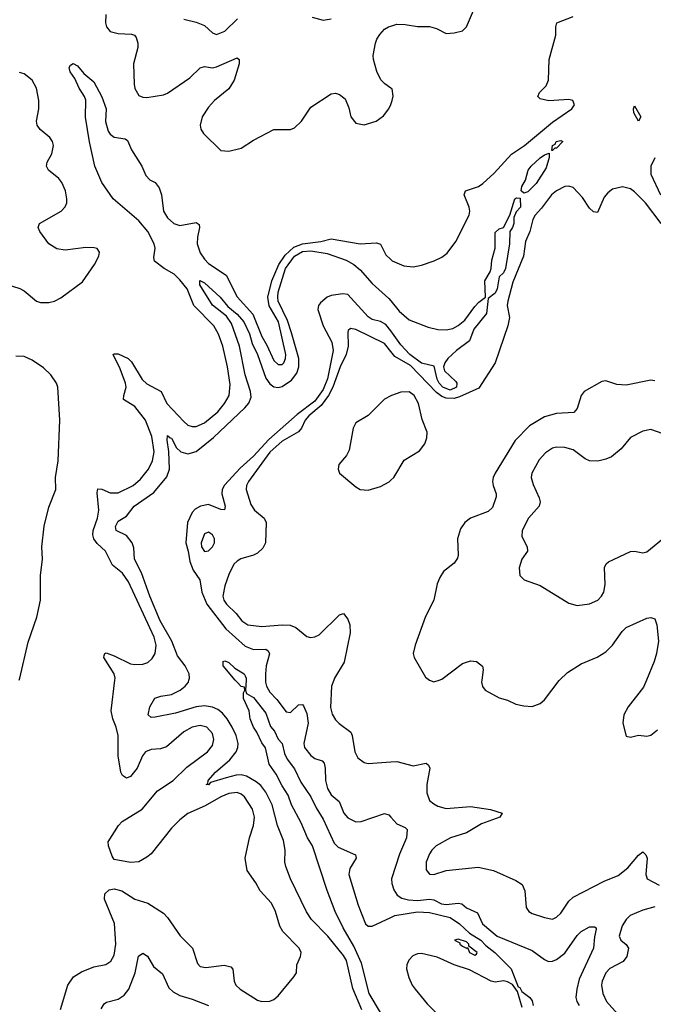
# Model space of a CAD drawing. Header units: inches. Extents: x 1678809 to 1859548, y 384609 to 522868.
# Tile 198 of 256: x 1748189 to 1751282, y 488417 to 493225. Entities that reach past the tile are written whole.
import ezdxf

# ---------------------------------------------------------------- set-up
doc = ezdxf.new("R2010")
doc.units = ezdxf.units.IN
doc.header["$MEASUREMENT"] = 0
for name, color, linetype in [('B7448', 7, 'Continuous'), ('B7449', 7, 'Continuous'), ('B7458', 7, 'Continuous'), ('B7459', 7, 'Continuous')]:
    doc.layers.add(name, color=color, linetype=linetype)

msp = doc.modelspace()

# ---------------------------------------------------------------- linework, layer by layer
at = {"layer": 'B7448', "color": 5}
for points, elevation in [([(1748388.5, 488391.5), (1748423.2, 488510), (1748451.3, 488550), (1748490, 488575.7), (1748550, 488599), (1748609, 488611), (1748633.3, 488626.7), (1748650, 488657.3), (1748657.4, 488710), (1748651.6, 488811.6), (1748603.1, 488930), (1748604.2, 488955.8), (1748624.8, 488975.2), (1748650, 488980.2), (1748688, 488970), (1748750, 488930.2), (1748814, 488910), (1748890, 488861.3), (1748910, 488840.5), (1748971.5, 488751.5), (1749031.5, 488691.5), (1749056.5, 488616.5), (1749070, 488601.3), (1749096.7, 488596.7), (1749186.9, 488606.9), (1749218.9, 488598.9), (1749228.5, 488588.5), (1749236.1, 488530), (1749244, 488510), (1749264.2, 488490), (1749350, 488436.9), (1749370, 488430.2), (1749410, 488431.9), (1749430, 488440.7), (1749450, 488457.2), (1749527.7, 488550), (1749539.2, 488570), (1749541, 488610), (1749558.7, 488650), (1749562, 488670), (1749552.6, 488690), (1749472.7, 488772.7), (1749458.8, 488798.8), (1749437.4, 488870), (1749418.1, 488910), (1749362.5, 488970), (1749341.1, 489010), (1749299.8, 489070), (1749289, 489131), (1749309.8, 489229.8), (1749329.9, 489290), (1749334.5, 489330), (1749325.7, 489370), (1749286.2, 489430), (1749270, 489443.2), (1749250, 489450.4), (1749210, 489445.4), (1749170, 489429.3), (1749094.3, 489385.7), (1749010, 489348.5), (1748970, 489318.1), (1748930, 489277.3), (1748830, 489152.1), (1748810, 489134.5), (1748770, 489112.4), (1748730.3, 489109.7), (1748650, 489124.5), (1748639.7, 489139.7), (1748621.6, 489190), (1748620.7, 489210), (1748670.9, 489290), (1748688.5, 489310), (1748787.1, 489370), (1748861.1, 489458.9), (1748938.5, 489510), (1749004.8, 489575.2), (1749106.2, 489650), (1749130, 489681.3), (1749136.5, 489710), (1749130, 489738.7), (1749101.6, 489770), (1749070, 489777.8), (1749030, 489769.8), (1748990, 489747.7), (1748905.8, 489674.2), (1748876, 489664), (1748830, 489660.7), (1748802.3, 489650), (1748787.5, 489630), (1748762, 489570), (1748730, 489529.7), (1748710, 489520.5), (1748690, 489534.5), (1748683.1, 489550), (1748669.9, 489629.9), (1748669.1, 489730), (1748659.4, 489770), (1748642.6, 489810), (1748635, 489850), (1748653.5, 490000)], 280), ([(1749858.2, 488390), (1749814.2, 488494.2), (1749784.6, 488630), (1749770, 488654.5), (1749692.9, 488750), (1749612.7, 488830), (1749588.4, 488868.4), (1749511.4, 489030), (1749488.2, 489090), (1749482.4, 489110), (1749484.2, 489170), (1749477.1, 489217), (1749447.6, 489290), (1749420.6, 489390), (1749390, 489452.9), (1749365.6, 489485.6), (1749343.2, 489503.2), (1749296.2, 489530), (1749270, 489536.5), (1749244.9, 489535.1), (1749196.7, 489523.3), (1749119.6, 489500.4), (1749110, 489488.1), (1749099, 489490), (1749106.9, 489493.1), (1749108.9, 489510), (1749143.7, 489550), (1749215, 489610), (1749245.3, 489650), (1749253.8, 489670), (1749255, 489690), (1749244.7, 489730), (1749226.5, 489770), (1749201.5, 489810), (1749178.4, 489838.4), (1749156.2, 489856.2), (1749130, 489867.8), (1749090, 489873.9), (1749050, 489869.9), (1748950, 489838.2), (1748850, 489819.4), (1748830, 489817.3), (1748815.4, 489830), (1748823.2, 489870), (1748849, 489911), (1748877.9, 489922.1), (1748930.4, 489929.6), (1748972.7, 489950), (1748996.8, 489970), (1749012.2, 489990), (1749014.7, 490000)], 260), ([(1749950, 488375.9), (1749895.3, 488470), (1749857.9, 488617.9), (1749819.9, 488699.9), (1749768.1, 488790), (1749728.8, 488870), (1749690, 488972.3), (1749618.5, 489190), (1749593.1, 489230), (1749563.4, 489303.4), (1749515.1, 489390), (1749498.5, 489438.5), (1749470, 489483), (1749441.3, 489541.3), (1749406.3, 489590), (1749388.4, 489668.4), (1749370, 489694), (1749346.1, 489746.1), (1749329.8, 489770), (1749314.5, 489810), (1749309.5, 489850), (1749280.9, 489910), (1749282, 489938), (1749288, 489950), (1749286, 489966), (1749270, 489968), (1749249.7, 489989.7), (1749241, 490000)], 240), ([(1749294.2, 490000), (1749290.4, 489950.4), (1749295.2, 489935.2), (1749330, 489915.5), (1749390, 489837.6), (1749413.5, 489773.5), (1749431.8, 489750), (1749450.9, 489710.9), (1749470, 489690.4), (1749481.4, 489641.4), (1749493.7, 489613.7), (1749530, 489566.5), (1749560.8, 489500.7), (1749610, 489430.2), (1749635.7, 489375.7), (1749670, 489320.9), (1749723.1, 489203.1), (1749743.6, 489183.6), (1749827.3, 489147.3), (1749831.8, 489130), (1749800, 489080), (1749795, 489050), (1749840.9, 488900.9), (1749876.9, 488810), (1749890, 488798.2), (1749910, 488798), (1750000, 488840.7)], 240), ([(1749388.8, 490000), (1749388.8, 489990), (1749394.2, 489970), (1749410, 489941.5), (1749444.5, 489904.5), (1749490, 489844.2), (1749510, 489841.3), (1749550, 489878.4), (1749570, 489880.5), (1749574.1, 489874.1), (1749590, 489836.3), (1749596.3, 489790), (1749575.1, 489690), (1749579.8, 489670), (1749610, 489631.2), (1749630, 489617.8), (1749664.8, 489604.8), (1749674.7, 489594.7), (1749680.2, 489570), (1749681.6, 489510), (1749690.9, 489470), (1749710, 489440.2), (1749747.5, 489407.5), (1749771.3, 489350), (1749790, 489328), (1749830, 489307.2), (1749856, 489310), (1749970, 489347.9), (1749990, 489341.7), (1750000, 489330.8)], 260), ([(1749721.4, 490000), (1749710.1, 489970), (1749706.5, 489866.5), (1749713.5, 489833.5), (1749730, 489806), (1749747.7, 489787.7), (1749805.2, 489745.2), (1749812.4, 489730), (1749824.8, 489650), (1749840.1, 489620.1), (1749870, 489597.3), (1749890, 489592.4), (1750000, 489600.4)], 280), ([(1748585.7, 488394.3), (1748600.6, 488419.4), (1748612.2, 488427.8), (1748670, 488441.2), (1748698.3, 488461.6), (1748721.5, 488490), (1748753.1, 488570), (1748768, 488652), (1748790, 488666.9), (1748812.1, 488652.1), (1748841.8, 488601.8), (1748886.1, 488566.1), (1748917.3, 488497.3), (1748937.4, 488477.4), (1748970, 488459.8), (1749030, 488442.3), (1749110, 488411.1)], 260)]:
    msp.add_lwpolyline(points, dxfattribs=dict(at, elevation=elevation))
at = {"layer": 'B7449', "color": 5}
for points, elevation in [([(1748608.5, 493250), (1748607, 493210), (1748612.6, 493190), (1748630, 493168), (1748670, 493157.1), (1748734.5, 493154.5), (1748748.8, 493148.8), (1748757.6, 493137.6), (1748765, 493110), (1748764.7, 493090), (1748744.5, 493010), (1748747.1, 492910), (1748750, 492888.5), (1748770, 492855.5), (1748790, 492846.4), (1748810, 492845), (1748890, 492858.9), (1748910, 492866.2), (1749019.3, 492940.7), (1749070, 492990.2), (1749090, 492996), (1749129.5, 492989.5), (1749150, 492994.1), (1749250, 493038.4), (1749259.3, 493030), (1749260.3, 493010), (1749236.3, 492930), (1749210, 492887.1), (1749140.2, 492830), (1749110, 492797.4), (1749080.2, 492750), (1749069.3, 492710), (1749072.6, 492690), (1749086.3, 492670), (1749170, 492586.3), (1749210, 492582.9), (1749270, 492597.1), (1749330, 492637.2), (1749430, 492688.9), (1749510, 492688.7), (1749530, 492697.1), (1749563.6, 492730), (1749610, 492797.6), (1749710, 492863.8), (1749730, 492866), (1749750, 492860.5), (1749778.3, 492838.3), (1749795.1, 492795.1), (1749804.9, 492750), (1749830, 492720.5), (1749870, 492712.2), (1749929.2, 492730), (1749964.2, 492755.8), (1749991, 492789), (1750000, 492810.9)], 320), ([(1748990, 493227.7), (1749050, 493213.1), (1749090, 493196.2), (1749130, 493161.7), (1749150, 493152.7), (1749190, 493168.3), (1749251.5, 493230)], 340), ([(1749617.1, 493237.1), (1749670, 493222.6), (1749710, 493228.9)], 340), ([(1750000, 492891.5), (1749971.2, 492911.2), (1749951.3, 492931.3), (1749932.8, 492972.8), (1749915.4, 493030), (1749913.5, 493050), (1749926, 493110), (1749931.9, 493130), (1749946.4, 493153.6), (1749970, 493178.3), (1749989.1, 493190.9), (1750000, 493194.2)], 320), ([(1748653.5, 490000), (1748654.7, 490010), (1748649, 490030), (1748598.8, 490110), (1748600.5, 490119.5), (1748604.2, 490130), (1748610, 490132.3), (1748650, 490118.4), (1748730, 490080.1), (1748750, 490076.4), (1748790, 490078.2), (1748813.8, 490086.2), (1748835.3, 490104.7), (1748849.9, 490130.1), (1748855, 490170), (1748844.3, 490210), (1748720.2, 490480.2), (1748690, 490522.1), (1748640.9, 490560.9), (1748607.5, 490630), (1748566.4, 490666.4), (1748549.9, 490690), (1748545.3, 490710), (1748548, 490730), (1748568.2, 490790), (1748574.4, 490830), (1748566, 490914), (1748570, 490934.3), (1748590, 490932.4), (1748630, 490913.7), (1748670, 490914), (1748741.8, 490950), (1748778.7, 490981.3), (1748816.6, 491030), (1748836.9, 491070), (1748844.8, 491115.2), (1748834.4, 491190), (1748802.8, 491270), (1748750, 491336.1), (1748696.1, 491370), (1748696.8, 491390), (1748707.6, 491430), (1748705.1, 491450), (1748679.6, 491519.6), (1748644.2, 491590), (1748650, 491594), (1748670, 491593.7), (1748718.2, 491570), (1748734, 491554), (1748787.2, 491467.2), (1748810, 491447.1), (1748879.4, 491410), (1748907.3, 491350), (1748990, 491262.2), (1749010, 491245.4), (1749030, 491237.7), (1749050, 491238.5), (1749090, 491256.8), (1749155.9, 491310), (1749187.9, 491350), (1749211, 491390), (1749216.4, 491443.6), (1749203.5, 491530), (1749180.6, 491630), (1749158.6, 491690), (1749136.4, 491730), (1749038.7, 491830), (1749006.7, 491910), (1748970, 491955), (1748942.1, 491982.1), (1748893.2, 492010), (1748846, 492046), (1748843.6, 492063.6), (1748849.9, 492110), (1748845.8, 492130), (1748813.8, 492190), (1748770, 492242.7), (1748644.5, 492350), (1748589.5, 492430), (1748554.9, 492510), (1748529.3, 492629.3), (1748510.5, 492749.5), (1748511.5, 492831.5), (1748505.6, 492850), (1748478.3, 492890), (1748457.1, 492937.1), (1748435.1, 492970), (1748430, 492992), (1748436.5, 493003.5), (1748449.6, 493010.4), (1748470, 493000.5), (1748501.7, 492961.7), (1748550, 492921.7), (1748590, 492849), (1748610, 492790.3), (1748608.2, 492728.2), (1748620.5, 492680.5), (1748630, 492665.4), (1748650, 492651.9), (1748703.5, 492643.5), (1748715.4, 492635.4), (1748735, 492590), (1748784.6, 492510), (1748804.3, 492464.3), (1748823.8, 492443.8), (1748850.2, 492430), (1748870, 492403.6), (1748880.1, 492370), (1748890.8, 492290.8), (1748910, 492257.5), (1748941.5, 492230), (1748970, 492219.8), (1749050, 492234), (1749064.5, 492224.5), (1749066.2, 492210), (1749056.3, 492163.7), (1749055.2, 492130), (1749070, 492086.4), (1749090, 492055.1), (1749110, 492034.1), (1749197, 491977), (1749250, 491871.4), (1749327.4, 491787.4), (1749370, 491677.3), (1749395.7, 491635.7), (1749430, 491560.2), (1749450, 491540.7), (1749470, 491540.7), (1749477.7, 491550), (1749486.6, 491570), (1749487.9, 491590), (1749452.2, 491750), (1749407.2, 491827.2), (1749400.8, 491870), (1749420.1, 491950), (1749453, 492030), (1749484.5, 492075.5), (1749526.4, 492113.6), (1749570, 492130.9), (1749658.6, 492141.4), (1749710, 492154.9), (1749850, 492130.1), (1749930, 492135.5), (1749950, 492128.9), (1749976.4, 492076.4), (1750000, 492054)], 280), ([(1748070, 491949.4), (1748190, 491911.6), (1748210, 491901.3), (1748270.4, 491850), (1748290, 491843.2), (1748330, 491843.2), (1748358.7, 491850), (1748390, 491867.2), (1748495, 491945), (1748554.4, 492030), (1748574.2, 492070), (1748578.9, 492090), (1748567.1, 492107.1), (1748551.6, 492111.6), (1748512, 492112), (1748410, 492100.2), (1748370, 492106.5), (1748330, 492130.9), (1748287.1, 492190), (1748278.8, 492210), (1748284.8, 492230), (1748390.9, 492290), (1748410, 492310.4), (1748418, 492330), (1748419.4, 492350), (1748412.2, 492390), (1748395, 492430), (1748379.3, 492450), (1748329.8, 492490), (1748320.2, 492510), (1748323, 492530), (1748346.1, 492570), (1748353.4, 492610), (1748348.9, 492630), (1748336.1, 492650), (1748288.2, 492688.2), (1748273.9, 492710), (1748270.5, 492730), (1748282, 492790), (1748282.7, 492830), (1748270.9, 492890), (1748249.5, 492929.5), (1748210, 492961.3), (1748187.7, 492967.7)], 320), ([(1749014.7, 490000), (1749017.2, 490010), (1749015.3, 490030), (1748996.1, 490070), (1748959.1, 490119.1), (1748931.5, 490190), (1748874.9, 490290), (1748824.4, 490410), (1748783.8, 490523.8), (1748749.2, 490590), (1748745.6, 490645.6), (1748737.4, 490670), (1748710, 490706.2), (1748659.6, 490730), (1748656.9, 490750), (1748670, 490776.4), (1748710, 490800.4), (1748747.9, 490850), (1748844.1, 490915.9), (1748907.3, 490992.7), (1748919.9, 491030), (1748916.6, 491116.6), (1748907.8, 491172.2), (1748910, 491194.9), (1748922.5, 491182.5), (1748930, 491181.1), (1748954.3, 491134.3), (1748974.9, 491114.9), (1749010, 491105.5), (1749050, 491116.8), (1749135, 491185), (1749288, 491330), (1749307.2, 491352.8), (1749318, 491382), (1749315.5, 491410), (1749288.8, 491490), (1749260.9, 491630), (1749221.9, 491741.9), (1749197.9, 491777.9), (1749130, 491830.8), (1749067.5, 491930), (1749068.7, 491951.3), (1749090, 491940.7), (1749167.3, 491870), (1749205, 491825), (1749250, 491786.6), (1749282.5, 491750), (1749310, 491690.2), (1749323.2, 491643.2), (1749350.1, 491590), (1749390, 491475), (1749410, 491446.4), (1749430, 491431.6), (1749450, 491428.1), (1749470, 491433.7), (1749515.1, 491464.9), (1749540.8, 491499.2), (1749551.8, 491530), (1749551.3, 491570), (1749515.2, 491695.2), (1749495.4, 491755.4), (1749451, 491850), (1749448.4, 491870), (1749450, 491894.3), (1749486.5, 492010), (1749530, 492070.1), (1749570, 492092.5), (1749610, 492095.9), (1749690, 492084), (1749782.7, 492050), (1749819.2, 492030), (1749850, 492004.3), (1749910, 491937.3), (1749990, 491864.2), (1750000, 491852.2)], 260), ([(1750000, 491705.2), (1749976.7, 491736.8), (1749950, 491750.8), (1749910, 491760.7), (1749890, 491774.6), (1749790, 491882.5), (1749766.2, 491886.2), (1749710, 491878), (1749689.3, 491870.7), (1749657, 491843), (1749647.7, 491830), (1749644.2, 491810), (1749670.5, 491730.5), (1749711.9, 491650), (1749718.9, 491610), (1749691.8, 491471.8), (1749670, 491418.8), (1749630, 491362.9), (1749543.6, 491296.4), (1749404.6, 491175.4), (1749330, 491094.1), (1749264.7, 491035.3), (1749188.5, 490951.5), (1749177.6, 490930), (1749175.1, 490910), (1749192.3, 490850), (1749188.4, 490831.6), (1749170, 490833.5), (1749110, 490857.1), (1749071.2, 490850), (1749045.5, 490834.5), (1749030, 490818.7), (1749007.4, 490770), (1748999.1, 490670), (1749011.7, 490630), (1749019.1, 490579.1), (1749036.1, 490536.1), (1749068.7, 490490), (1749077.3, 490430), (1749101.8, 490370), (1749194.8, 490250), (1749290, 490166.3), (1749330, 490149.3), (1749390, 490151.1), (1749402.3, 490142.3), (1749407.8, 490127.8), (1749391.9, 490070), (1749388.8, 490031.2), (1749388.8, 490000)], 260), ([(1750000, 491605), (1749970, 491643.3), (1749830, 491711.4), (1749803.5, 491716.5), (1749792.4, 491707.6), (1749790, 491699), (1749792, 491630), (1749782.5, 491590), (1749752.9, 491530), (1749717.4, 491430), (1749696.7, 491390), (1749659.8, 491340.2), (1749599.6, 491290), (1749582.6, 491270), (1749565.1, 491230), (1749550, 491212.5), (1749470, 491167.3), (1749410, 491113.5), (1749304.8, 490970), (1749295.9, 490950), (1749294.6, 490930), (1749316.9, 490856.9), (1749334.2, 490830), (1749382.4, 490790), (1749391.1, 490770), (1749388.2, 490670), (1749375, 490645), (1749350, 490620.3), (1749330, 490609.8), (1749268.5, 490591.5), (1749250, 490581.1), (1749234.6, 490565.4), (1749210, 490515.6), (1749190, 490459.6), (1749180.1, 490410), (1749185.6, 490390), (1749197.8, 490370), (1749245.4, 490325.4), (1749273.8, 490290), (1749301.6, 490270), (1749370, 490262.3), (1749470.2, 490270.2), (1749508.6, 490268.6), (1749537.5, 490257.5), (1749590, 490212.7), (1749608.7, 490208.7), (1749630, 490210.4), (1749650, 490220.4), (1749750, 490319.3), (1749770, 490324.9), (1749790, 490297.3), (1749800.8, 490270), (1749802.7, 490230), (1749772.6, 490087.4), (1749725.1, 490010), (1749721.4, 490000)], 280), ([(1748186.1, 490000), (1748189.8, 490010), (1748230, 490184.7), (1748272.1, 490307.9), (1748289.6, 490390), (1748289.8, 490510), (1748299.3, 490590), (1748296.8, 490650), (1748307.8, 490752.2), (1748330, 490844), (1748365.7, 490930), (1748364.1, 490990), (1748376, 491070), (1748384.9, 491270), (1748374.2, 491430), (1748368.7, 491450), (1748340.8, 491490), (1748304.3, 491524.3), (1748250, 491562), (1748210, 491581), (1748170, 491581.1)], 320), ([(1750000, 491388.4), (1749970, 491372), (1749890, 491292.6), (1749830, 491255.6), (1749816.9, 491230), (1749796.4, 491123.6), (1749783.4, 491096.6), (1749747, 491053), (1749743.7, 491030), (1749750.5, 491010), (1749830, 490943), (1749850.4, 490930.4), (1749890, 490926.7), (1749950, 490944.6), (1749991.8, 490968.2), (1750000, 490975.8)], 320), ([(1749241, 490000), (1749182.7, 490070), (1749182, 490090), (1749190, 490093.4), (1749210, 490086), (1749238.4, 490058.4), (1749283.8, 490030), (1749290, 490020.7), (1749294.9, 490010), (1749294.2, 490000)], 240)]:
    msp.add_lwpolyline(points, dxfattribs=dict(at, elevation=elevation))
at = {"layer": 'B7449', "color": 5, "elevation": 280}
msp.add_lwpolyline([(1749110, 490722), (1749090, 490714.7), (1749073.8, 490670), (1749075.9, 490650), (1749090, 490628.1), (1749110, 490631.7), (1749129.7, 490650), (1749139.2, 490670), (1749139.2, 490690), (1749130, 490709.5)], close=True, dxfattribs=at)
at = {"layer": 'B7458', "color": 5}
for points, elevation in [([(1750188.6, 490000), (1750190, 489998.9), (1750210, 489991.7), (1750235.8, 490000)], 320), ([(1750444.4, 490000), (1750443.1, 489990), (1750448, 489968), (1750460.5, 489950), (1750530, 489912.7), (1750570, 489902.3), (1750610, 489883.1), (1750650, 489873.4), (1750690, 489871.7), (1750730, 489884.9), (1750750, 489903.1), (1750822.3, 489997.7), (1750824.5, 490000)], 320), ([(1751248.1, 490000), (1751233.9, 489966.1), (1751159.5, 489870), (1751138.7, 489830), (1751133, 489790), (1751150, 489726.8), (1751170, 489722), (1751210, 489730.4), (1751250, 489726.4), (1751269.6, 489730.4), (1751302.4, 489757.6)], 320), ([(1750000, 489600.4), (1750030, 489602.6), (1750110, 489580.9), (1750173.4, 489593.4), (1750185.1, 489585.1), (1750190.9, 489570), (1750176.1, 489490), (1750175.8, 489450), (1750190, 489412), (1750210, 489395.9), (1750230, 489385), (1750270, 489373.1), (1750390, 489382.7), (1750487.7, 489367.7), (1750544, 489350), (1750532.7, 489330), (1750442.7, 489297.3), (1750370, 489253.2), (1750291.4, 489230), (1750221.7, 489190), (1750200.9, 489170), (1750190, 489151.8), (1750173.8, 489110), (1750172.8, 489072.8), (1750190, 489052.2), (1750210, 489050.3), (1750270, 489070.2), (1750426.1, 489086.1), (1750501, 489070), (1750610, 489022), (1750641.1, 489001.1), (1750654.6, 488970), (1750661.6, 488890), (1750674, 488870), (1750690, 488860.4), (1750750, 488841.1), (1750790, 488833.1), (1750810, 488841.8), (1750830, 488861.3), (1750870, 488920.2), (1750890, 488940.2), (1751042.7, 489017.3), (1751110, 489045.1), (1751156.9, 489083.1), (1751210, 489145.2), (1751230, 489161.1), (1751246, 489146), (1751251.7, 489130), (1751246, 489050), (1751251.8, 489030), (1751310, 488998)], 280), ([(1750000, 489330.8), (1750030, 489298), (1750070, 489279.6), (1750080.3, 489270), (1750076.4, 489230), (1750042.6, 489150), (1750004, 489030), (1750005.8, 489005.8), (1750015.2, 488975.2), (1750031.5, 488950), (1750054.9, 488934.9), (1750086.5, 488926.5), (1750130, 488923.2), (1750190, 488930.1), (1750210, 488926), (1750247.6, 488907.6), (1750270, 488903.7), (1750330, 488910.6), (1750346.6, 488906.6), (1750370, 488887.5), (1750423.1, 488863.1), (1750448.1, 488810), (1750520.1, 488750), (1750690, 488679.6), (1750750, 488635.3), (1750770, 488625.8), (1750790, 488627.1), (1750810, 488635.8), (1750850, 488666.2), (1750910, 488752.4), (1750930, 488772.3), (1750970, 488794.3), (1750995.1, 488795.1), (1751002.8, 488790), (1751003.5, 488783.5), (1750994.6, 488745.4), (1750989.3, 488690), (1750920.5, 488539.5), (1750907.8, 488490), (1750904.3, 488450), (1750908.4, 488430), (1750919.8, 488410)], 260), ([(1751290, 488892.2), (1751230, 488876.4), (1751169.7, 488850.3), (1751148.9, 488830), (1751130, 488800.4), (1751116, 488750), (1751123.9, 488730), (1751149, 488709), (1751160.6, 488690), (1751153.3, 488650), (1751134, 488626), (1751070, 488591.3), (1751050.2, 488570), (1751032, 488530), (1751028.7, 488510), (1751035.2, 488470), (1751054.2, 488430), (1751107.8, 488370), (1751150, 488338.6), (1751230, 488293.1), (1751250, 488284.2), (1751318, 488270)], 280), ([(1750000, 488840.7), (1750019.6, 488850), (1750130, 488867.5), (1750190, 488865.7), (1750290, 488841.3), (1750335.5, 488810), (1750383.9, 488763.9), (1750440.2, 488730), (1750463.5, 488703.5), (1750507.7, 488670), (1750588.5, 488590), (1750622, 488502), (1750630, 488498), (1750639.8, 488479.8), (1750679.3, 488450), (1750690, 488434), (1750695.6, 488410)], 240), ([(1750641.2, 488401.2), (1750619.3, 488479.3), (1750594, 488514), (1750570, 488526.6), (1750550, 488531.6), (1750510, 488524), (1750490, 488529), (1750384.2, 488584.2), (1750310, 488609.7), (1750227.3, 488647.3), (1750150, 488665.1), (1750130, 488663.1), (1750107.2, 488652.8), (1750088.1, 488631.9), (1750078, 488610), (1750076.5, 488590), (1750087.7, 488547.7), (1750104.9, 488510), (1750119.5, 488490), (1750178.4, 488418.4), (1750230, 488366.4)], 240)]:
    msp.add_lwpolyline(points, dxfattribs=dict(at, elevation=elevation))
at = {"layer": 'B7458', "color": 5, "elevation": 240}
msp.add_lwpolyline([(1750330, 488735.1), (1750312, 488730), (1750336.9, 488716.9), (1750338, 488710), (1750350, 488701), (1750370, 488691.3), (1750374, 488694), (1750384.7, 488670), (1750410, 488656), (1750418.6, 488661.4), (1750421.2, 488670), (1750381.2, 488701.2), (1750381.2, 488710), (1750370, 488721.2)], close=True, dxfattribs=at)
at = {"layer": 'B7459', "color": 5}
for points, elevation in [([(1750000, 493194.2), (1750030, 493203.2), (1750070, 493202), (1750130, 493191.7), (1750190, 493191.5), (1750222.8, 493182.8), (1750270, 493158.4), (1750310, 493160.4), (1750350, 493170.6), (1750369.7, 493190.3), (1750403.5, 493270)], 320), ([(1750000, 492054), (1750007.2, 492047.2), (1750063.8, 492023.8), (1750110, 492018.3), (1750150, 492025.9), (1750212.6, 492047.4), (1750250, 492065.6), (1750274.8, 492085.2), (1750318.4, 492141.6), (1750382.9, 492270), (1750386.8, 492290), (1750383, 492310), (1750358.7, 492370), (1750365.1, 492390), (1750428.8, 492411.2), (1750450, 492425.6), (1750505, 492475), (1750590, 492568.1), (1750653.6, 492610), (1750790, 492724.6), (1750883.6, 492790), (1750897.4, 492810), (1750889.3, 492830), (1750870, 492836.1), (1750771.3, 492828.7), (1750730, 492838.9), (1750718, 492850), (1750725.7, 492870), (1750758.1, 492901.9), (1750769.8, 492930), (1750773.1, 493030), (1750806.5, 493150), (1750805.6, 493190), (1750810.9, 493209.1), (1750890, 493240.4)], 280), ([(1750000, 492810.9), (1750007.8, 492830), (1750011.5, 492851.5), (1750006.8, 492886.8), (1750000, 492891.5)], 320), ([(1751288.6, 492550), (1751269.4, 492510), (1751269.5, 492470), (1751316.6, 492370)], 280), ([(1751320.9, 492230), (1751243, 492330), (1751190, 492384.6), (1751170, 492399.6), (1751131.5, 492408.5), (1751082.9, 492397.1), (1751059.8, 492380.2), (1751041.9, 492358.1), (1751010, 492284.2), (1750990, 492286.6), (1750970, 492305.1), (1750936.6, 492356.6), (1750890, 492406.2), (1750870, 492411.9), (1750850, 492409.9), (1750810, 492389.9), (1750784.4, 492370), (1750735.9, 492304.1), (1750704.8, 492270), (1750693.9, 492250), (1750679.5, 492190), (1750658.3, 492141.7), (1750648.2, 492070), (1750596.9, 491943.1), (1750572.5, 491850), (1750569, 491830), (1750579.8, 491770), (1750572.5, 491730), (1750509.2, 491550), (1750430, 491426.3), (1750336.5, 491383.5), (1750310, 491375.6), (1750270, 491376.8), (1750250, 491384.4), (1750224.2, 491404.2), (1750096.3, 491536.3), (1750019.8, 491579.8), (1750000, 491605)], 280), ([(1750000, 491852.2), (1750041.8, 491801.8), (1750090, 491759.7), (1750182.7, 491722.7), (1750230, 491712.1), (1750270, 491711), (1750303.7, 491716.3), (1750330, 491731.2), (1750361.9, 491758.1), (1750410, 491823.7), (1750430, 491845.3), (1750462.7, 491870), (1750459.7, 491950), (1750485.8, 491994.2), (1750489.6, 492010), (1750494, 492050), (1750509.7, 492110), (1750510, 492186), (1750530, 492203), (1750550, 492211), (1750580.9, 492270), (1750606, 492350), (1750614.8, 492354.8), (1750632.7, 492352.7), (1750633.7, 492310), (1750612.7, 492287.3), (1750601.1, 492258.9), (1750600.2, 492230), (1750594.4, 492210), (1750581.3, 492190), (1750579.8, 492130), (1750559.5, 492010), (1750550, 491988.7), (1750530.1, 491969.9), (1750520.2, 491910), (1750510.2, 491890), (1750475.9, 491864.1), (1750467, 491790), (1750405.9, 491714.1), (1750384, 491656), (1750321.3, 491610), (1750278.8, 491570), (1750264.7, 491550), (1750258, 491530), (1750262.8, 491510), (1750317.7, 491457.7), (1750323, 491450), (1750321.1, 491430), (1750290, 491416.5), (1750253.8, 491430), (1750236.2, 491450), (1750226.1, 491470), (1750212.3, 491532.3), (1750150, 491548.1), (1750092.5, 491590), (1750050, 491637.2), (1750000, 491705.2)], 260), ([(1751290, 491461.1), (1751270, 491464), (1751150, 491439.7), (1751104, 491444), (1751050, 491460.9), (1751030, 491458), (1750944.9, 491410), (1750930, 491389.3), (1750910, 491326.6), (1750893.9, 491306.1), (1750810, 491301.8), (1750750, 491285.8), (1750678, 491242), (1750606.8, 491170), (1750509.2, 491010.8), (1750500.9, 490990), (1750497.3, 490970), (1750500.1, 490950), (1750515.1, 490910), (1750515.2, 490895.2), (1750497.2, 490842.8), (1750476, 490824), (1750389.2, 490790), (1750362.2, 490770), (1750340.8, 490739.2), (1750326.4, 490690), (1750329.4, 490610.6), (1750325.3, 490594.7), (1750308.9, 490571.1), (1750257.4, 490530), (1750239, 490501), (1750227.5, 490470), (1750211.2, 490390), (1750169.2, 490310), (1750118.8, 490170), (1750110.2, 490130), (1750115.2, 490110), (1750170, 490014.9), (1750188.6, 490000)], 320), ([(1750000, 490975.8), (1750015.1, 490990), (1750065.9, 491074.1), (1750140.1, 491119.9), (1750166, 491154), (1750176.3, 491183.7), (1750177.4, 491210), (1750153.1, 491273.1), (1750136.2, 491350), (1750115.1, 491390), (1750090, 491407.6), (1750050, 491406.6), (1750003, 491390), (1750000, 491388.4)], 320), ([(1751330, 491202.8), (1751270, 491223.1), (1751230, 491215.1), (1751170, 491184.5), (1751124.4, 491130), (1751077.1, 491090), (1751050, 491078.2), (1751010.9, 491069.1), (1750970, 491071.5), (1750950, 491080.3), (1750890, 491125), (1750850, 491135.7), (1750810, 491137.4), (1750790, 491132.7), (1750754.9, 491110), (1750724.6, 491075.4), (1750688.3, 491010), (1750686.2, 490990), (1750694.6, 490954.6), (1750724.9, 490890), (1750729.1, 490870), (1750725.2, 490850), (1750673.4, 490790), (1750642, 490730), (1750640.7, 490700.7), (1750666, 490650), (1750668, 490630), (1750640.5, 490590), (1750633, 490570), (1750627.7, 490547.7), (1750630.8, 490510.8), (1750652, 490490), (1750730, 490461.6), (1750870, 490374.9), (1750910, 490364.9), (1750970, 490371.6), (1751010.5, 490389.5), (1751029.8, 490410.2), (1751040.3, 490430), (1751046.5, 490466.5), (1751043.5, 490550), (1751052, 490568), (1751062.4, 490577.6), (1751170, 490627.9), (1751190, 490628.9), (1751230, 490621.1), (1751250, 490626.7), (1751350, 490707.1)], 340), ([(1750824.5, 490000), (1750862.3, 490037.7), (1750930, 490079.1), (1751008.6, 490111.4), (1751050, 490138.4), (1751083, 490170), (1751130, 490237.1), (1751150, 490257), (1751250, 490302.4), (1751270, 490306.4), (1751290, 490299.3), (1751299.6, 490270), (1751307.3, 490190), (1751297.1, 490130), (1751285.8, 490090), (1751248.1, 490000)], 320), ([(1750235.8, 490000), (1750250, 490004.6), (1750350, 490081.3), (1750390, 490094), (1750418, 490090), (1750447.7, 490067.7), (1750450.7, 490050), (1750444.4, 490000)], 320)]:
    msp.add_lwpolyline(points, dxfattribs=dict(at, elevation=elevation))
at = {"layer": 'B7459', "color": 5, "elevation": 260}
for points in [[(1751210, 492729.6), (1751186.3, 492770), (1751185.1, 492790), (1751190, 492804.7), (1751220.5, 492750)], [(1750790, 492586), (1750786.6, 492586.6), (1750789.8, 492610), (1750802.3, 492617.7), (1750807.3, 492630), (1750830, 492634.9), (1750840.7, 492630), (1750810, 492598.4), (1750801.6, 492598.4)], [(1750650, 492378), (1750636, 492390), (1750639.3, 492410), (1750658.6, 492441.4), (1750671.2, 492490), (1750686, 492510), (1750730, 492550.2), (1750750, 492564.4), (1750773.4, 492573.4), (1750772.7, 492552.7), (1750758.7, 492501.3), (1750710, 492425.4), (1750670, 492384)]]:
    msp.add_lwpolyline(points, close=True, dxfattribs=at)

doc.saveas('drawing.dxf')
